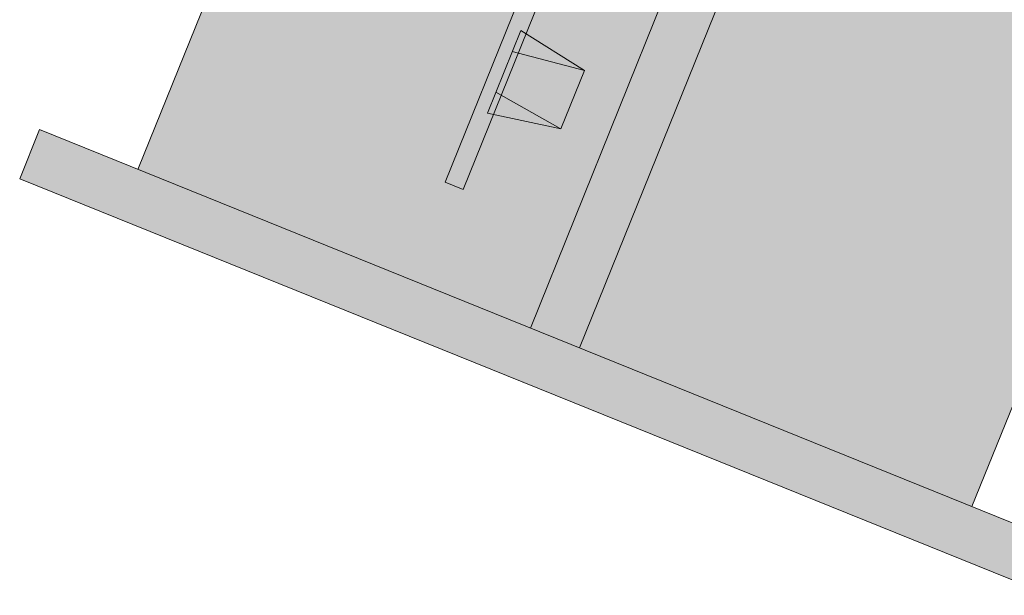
# Model space of a CAD drawing. Header units: millimetres. Extents: x -526411 to -400573, y 47353 to 130199.
# Tile 34 of 256: x -489855 to -487994, y 62945 to 64032. Entities that reach past the tile are written whole.
import ezdxf

# ---------------------------------------------------------------- set-up
doc = ezdxf.new("R2010")
doc.units = ezdxf.units.MM
doc.layers.add('I-FURN', color=30, linetype='Continuous', lineweight=18)

# ---------------------------------------------------------------- blocks, each defined once
blk = doc.blocks.new('80_KA_CE6_coupe werkplek 6P - 4 wp-2954123-3e Verdieping - Percelen telling LI')
at = {"layer": 'I-FURN'}
for points in [[(-97.4, -1902.4), (2.6, -1902.4), (2.6, 198), (-97.4, 198), (-97.4, -1406.6)], [(2.6, -802.4), (1652.6, -802.4), (1652.6, -2.4), (2.6, -2.4)], [(2.6, -1702.4), (1652.6, -1702.4), (1652.6, -902.4), (2.6, -902.4), (2.6, -1366.2)]]:
    blk.add_hatch(color=122, dxfattribs=at).paths.add_polyline_path(points, flags=0)
h = blk.add_hatch(color=122, dxfattribs=at)
h.paths.add_polyline_path([(2.6, -902.4), (1652.6, -902.4), (1652.6, -802.4), (2.6, -802.4)], flags=0)
h.paths.add_polyline_path([(1752.6, -902.4), (3402.6, -902.4), (3402.6, -802.4), (1752.6, -802.4)], flags=0)
for p, q in [((2.6, 198), (-97.4, 198)), ((-97.4, 198), (-97.4, -1902.4)), ((2.6, -1902.4), (2.6, 198)), ((1652.6, -2.4), (2.6, -2.4)), ((197.6, -586.7), (197.6, -549.7)), ((197.6, -549.7), (667.5, -549.7)), ((516.7, -575.1), (348.4, -575.1)), ((348.4, -575.1), (373.1, -715)), ((391, -575.1), (373.3, -713.6)), ((474.1, -575.1), (492, -714.9)), ((492, -714.9), (516.7, -575.1)), ((667.5, -586.7), (197.6, -586.7)), ((373.1, -715), (492, -714.9)), ((2.6, -802.4), (1652.6, -802.4)), ((1652.6, -802.4), (2.6, -802.4)), ((1652.6, -902.4), (2.6, -902.4)), ((2.6, -902.4), (1652.6, -902.4)), ((2.6, -1702.4), (1652.6, -1702.4))]:
    blk.add_line(p, q, dxfattribs=at)

msp = doc.modelspace()

# ---------------------------------------------------------------- block references
at = {"layer": 'I-FURN', "rotation": 68.00167584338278}
msp.add_blockref('80_KA_CE6_coupe werkplek 6P - 4 wp-2954123-3e Verdieping - Percelen telling LI', (-489634.6, 63748), dxfattribs=at)

doc.saveas('drawing.dxf')
